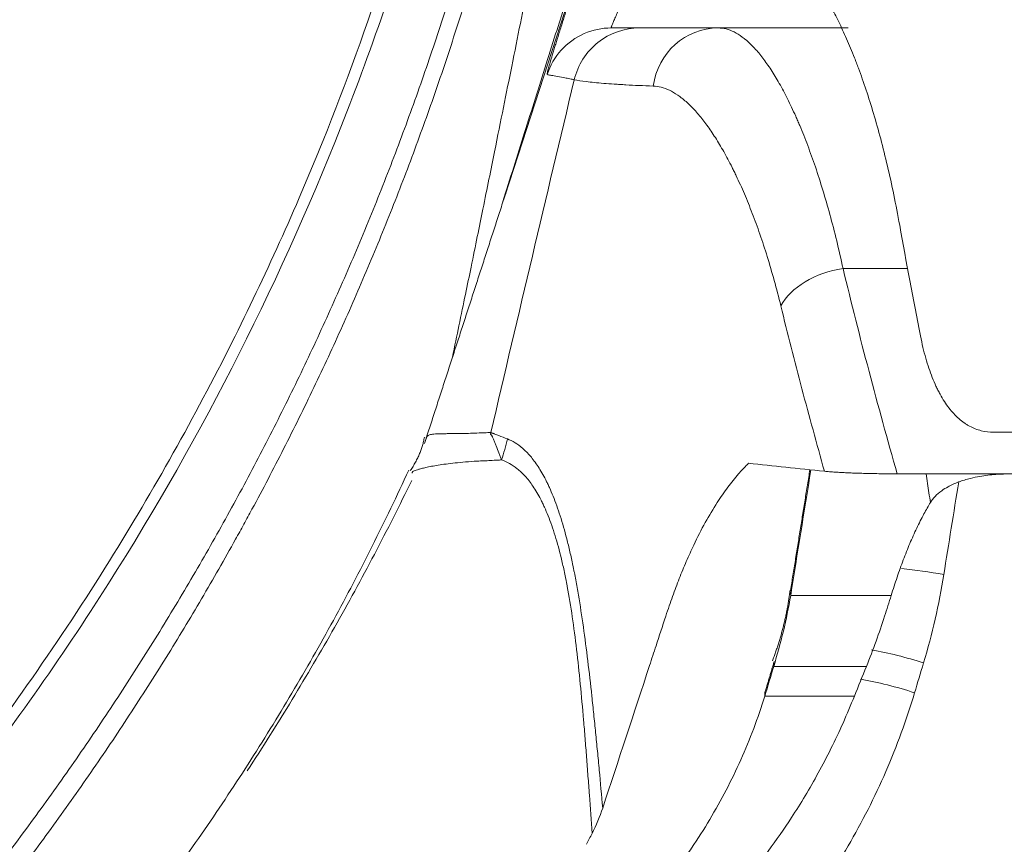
# Model space of a CAD drawing. Header units: millimetres. Extents: x -8 to 594, y 0 to 420.
# Tile 196 of 249: x 453.44 to 457.09, y 121.46 to 124.52. Entities that reach past the tile are written whole.
import ezdxf

# ---------------------------------------------------------------- set-up
doc = ezdxf.new("R2010")
doc.units = ezdxf.units.MM
doc.layers.add('1', color=7, linetype='Continuous', true_color=0xffffff)
doc.styles.add('Calibri', font='txt')
doc.dimstyles.get("Standard").update_dxf_attribs({"dimtxt": 0.18, "dimasz": 0.18, "dimexe": 0.18, "dimexo": 0.0625, "dimgap": 0.09, "dimtad": 0, "dimtih": 1, "dimtoh": 1, "dimdec": 4, "dimzin": 0, "dimdsep": 46, "dimtxsty": 'Standard', "dimcen": 0.09, "dimadec": 0, "dimazin": 0, "dimtfac": 1, "dimtdec": 4, "dimtofl": 0, "dimtmove": 0, "dimatfit": 3, "dimfxl": 0, "dimtolj": 1, "dimtzin": 0, "dimarcsym": 0})

# ---------------------------------------------------------------- blocks, each defined once
blk = doc.blocks.new('_U4')
at = {"layer": '1', "color": 18, "lineweight": 13}
for p, q in [((441.596, 117.4492), (441.596, 177.8884)), ((513.7049, 117.4492), (513.7049, 177.8884)), ((441.596, 175.8884), (471.2154, 175.8884)), ((513.7049, 175.8884), (483.6683, 175.8884))]:
    blk.add_line(p, q, dxfattribs=at)
at = {"layer": '1', "color": 18}
for points in [[(441.596, 175.8884), (445.096, 176.8262), (445.096, 174.9506)], [(513.7049, 175.8884), (510.2049, 174.9506), (510.2049, 176.8262)]]:
    blk.add_solid(points, dxfattribs=at)
at = {"layer": '1', "color": 18, "linetype": 'Continuous', "lineweight": 13, "char_height": 3.5, "attachment_point": 7, "line_spacing_factor": 1.399613, "style": 'Calibri'}
for s, insert in [('\\fCalibri|b0|i0;\\W1.0000;1.44', (472.9009, 172.9048)), ('\\fCalibri|b0|i0;\\W1.0000;DEFLATED TUBE WIDTH', (451.4174, 165.895))]:
    blk.add_mtext(s, dxfattribs=dict(at, insert=insert))

msp = doc.modelspace()

# ---------------------------------------------------------------- linework, layer by layer
at = {"layer": '1', "color": 155, "linetype": 'Continuous', "lineweight": 18}
for p, q in [((455.6017, 124.9854), (455.241, 123.8735)), ((456.0315, 124.4938), (456.5136, 124.4938)), ((457.0537, 122.9938), (457.4966, 122.9938)), ((456.6957, 122.8393), (457.3335, 122.8393))]:
    msp.add_line(p, q, dxfattribs=at)
at = {"layer": '1', "color": 155, "linetype": 'Continuous', "lineweight": 13}
msp.add_line((456.7353, 123.6007), (456.4951, 123.6007), dxfattribs=at)
at = {"layer": '1', "color": 155, "linetype": 'Continuous', "lineweight": 18}
for centre, major_axis, ratio, start_param, end_param in [((455.6347, 124.2438), (0, 0.25), 0.999871, 0, 0.41177), ((456.6854, 121.8893), (0.479, -0.1433), 0.30782, 3.142033, 3.257988)]:
    msp.add_ellipse(centre, major_axis=major_axis, ratio=ratio, start_param=start_param, end_param=end_param, dxfattribs=at)
at = {"layer": '1', "color": 155, "linetype": 'Continuous', "lineweight": 13}
for centre, major_axis, ratio, start_param, end_param in [((456.0315, 124.2438), (0, 0.25), 0.972945, 0, 1.433474), ((455.6347, 124.2438), (0, 0.25), 0.999871, 0.41177, 1.258873), ((456.4951, 123.44), (0.2431, 0.0582), 0.632234, 1.420513, 2.64202), ((454.5278, 123.1197), (0.4107, 0.6275), 0.980225, 4.971112, 5.079139), ((456.7935, 122.3275), (-0.4937, 0.0793), 0.297633, 4.607435, 4.92532), ((456.7935, 122.3275), (-0.4937, 0.0793), 0.297633, 6.283175, 6.404505), ((456.7185, 121.9998), (0.479, -0.1434), 0.307833, 1.50573, 1.909373), ((456.7185, 121.9998), (0.479, -0.1434), 0.307833, 3.142215, 3.258676), ((456.6854, 121.8893), (0.479, -0.1433), 0.30782, 1.505658, 1.927476)]:
    msp.add_ellipse(centre, major_axis=major_axis, ratio=ratio, start_param=start_param, end_param=end_param, dxfattribs=at)
at = {"layer": '1', "color": 155, "linetype": 'Continuous', "lineweight": 18}
for points, knots in [([(445.0212, 138.3133), (445.0663, 138.3133), (445.1114, 138.313), (445.2016, 138.3119), (445.2466, 138.311), (445.3818, 138.3076), (445.4718, 138.3041), (445.6518, 138.295), (445.7417, 138.2894), (445.9214, 138.2757), (446.1009, 138.2598), (446.2797, 138.2395), (446.3913, 138.2253), (446.4137, 138.2224), (446.4583, 138.2165), (446.4806, 138.2135), (446.5474, 138.2041), (446.5919, 138.1976), (446.7253, 138.1773), (446.814, 138.1627), (446.9467, 138.139), (446.9909, 138.1308), (447.0791, 138.1139), (447.1232, 138.1052), (447.2112, 138.0872), (447.2551, 138.0779), (447.3428, 138.0588), (447.3866, 138.049), (447.5178, 138.0186), (447.692, 137.976), (447.8648, 137.9291), (447.9725, 137.8984), (447.994, 137.8922), (448.0369, 137.8796), (448.0584, 137.8733), (448.1227, 137.8541), (448.1654, 137.841), (448.2934, 137.801), (448.3784, 137.7732), (448.5051, 137.73), (448.5473, 137.7154), (448.6314, 137.6855), (448.6733, 137.6704), (448.757, 137.6395), (448.7987, 137.6238), (448.8819, 137.5919), (448.9234, 137.5757), (449.0475, 137.5262), (449.1298, 137.4923), (449.2932, 137.4224), (449.3744, 137.3864), (449.4752, 137.3402), (449.4954, 137.3309), (449.5356, 137.3122), (449.5557, 137.3027), (449.6158, 137.2743), (449.7356, 137.2166), (449.8541, 137.1568), (449.9718, 137.0955), (450.0108, 137.0748), (450.0887, 137.033), (450.1275, 137.0119), (450.2048, 136.9691), (450.2432, 136.9475), (450.3199, 136.9039), (450.3581, 136.8818), (450.4721, 136.8149), (450.6229, 136.7239), (450.771, 136.6293), (450.8811, 136.5571), (450.9176, 136.5328), (450.9904, 136.4837), (451.0265, 136.459), (451.1346, 136.3841), (451.2059, 136.3334), (451.3118, 136.256), (451.3469, 136.23), (451.4168, 136.1776), (451.4515, 136.1511), (451.5207, 136.0979), (451.5551, 136.071), (451.6235, 136.017), (451.6575, 135.9897), (451.7591, 135.9074), (451.8928, 135.7962), (452.0235, 135.6818), (452.1204, 135.5949), (452.1525, 135.5658), (452.2163, 135.5071), (452.3114, 135.4185), (452.4047, 135.3284), (452.4967, 135.2371), (452.5272, 135.2066), (452.5878, 135.145), (452.6179, 135.1141), (452.6776, 135.0519), (452.7072, 135.0206), (452.7661, 134.9577), (452.7954, 134.9261), (452.8825, 134.8307), (452.9968, 134.7023), (453.1078, 134.5714), (453.1897, 134.4723), (453.2168, 134.4391), (453.2706, 134.3724), (453.3506, 134.2719), (453.4285, 134.1701), (453.5052, 134.0675), (453.5305, 134.0331), (453.5682, 133.9814), (453.5807, 133.9641), (453.6056, 133.9295), (453.618, 133.9121), (453.729, 133.7556), (453.824, 133.6145), (453.9611, 133.3996), (454.0059, 133.3275), (454.0717, 133.2186), (454.0934, 133.1821), (454.1364, 133.1091), (454.2001, 132.9992), (454.2617, 132.8882), (454.3219, 132.7767), (454.3418, 132.7394), (454.381, 132.6645), (454.4004, 132.627), (454.4578, 132.5142), (454.4952, 132.4386), (454.568, 132.2866), (454.6034, 132.2102), (454.6725, 132.0567), (454.706, 131.9795), (454.755, 131.8633), (454.771, 131.8245), (454.8027, 131.7467), (454.8183, 131.7078), (454.8644, 131.5906), (454.8941, 131.5122), (454.9373, 131.3941), (454.9515, 131.3547), (454.9793, 131.2756), (454.993, 131.2361), (455.0333, 131.1171), (455.0592, 131.0375), (455.0967, 130.9178), (455.1089, 130.8779), (455.1329, 130.7978), (455.1447, 130.7577), (455.1792, 130.6372), (455.2013, 130.5566), (455.233, 130.4355), (455.2433, 130.3951), (455.2635, 130.3141), (455.293, 130.1925), (455.3203, 130.0705), (455.3462, 129.9482), (455.3546, 129.9074), (455.3709, 129.8257), (455.3788, 129.7848), (455.4018, 129.6621), (455.4162, 129.5801), (455.4363, 129.4569), (455.4428, 129.4158), (455.4552, 129.3335), (455.4612, 129.2924), (455.4784, 129.1688), (455.4889, 129.0863), (455.5033, 128.9624), (455.5078, 128.9211), (455.5164, 128.8384), (455.5286, 128.7144), (455.5386, 128.5902), (455.5472, 128.4659), (455.5498, 128.4244), (455.5546, 128.3415), (455.561, 128.217), (455.5652, 128.0926), (455.5681, 127.9681), (455.5688, 127.9265), (455.5697, 127.8435), (455.5699, 127.802), (455.5699, 127.6774), (455.5689, 127.5944), (455.566, 127.4698), (455.5648, 127.4283), (455.5619, 127.3453), (455.5569, 127.2209), (455.5497, 127.0965), (455.5411, 126.9722), (455.5379, 126.9308), (455.5312, 126.848), (455.5204, 126.7238), (455.5075, 126.5998), (455.4931, 126.476), (455.4881, 126.4348), (455.4775, 126.3523), (455.472, 126.3111), (455.4547, 126.1875), (455.4422, 126.1053), (455.4221, 125.9821), (455.4151, 125.941), (455.4007, 125.8591), (455.3784, 125.7362), (455.354, 125.6137), (455.328, 125.4915), (455.3192, 125.4508), (455.3009, 125.3694), (455.2728, 125.2476), (455.2426, 125.1262), (455.2109, 125.0051), (455.2001, 124.9648), (455.178, 124.8842), (455.1667, 124.844), (455.1322, 124.7236), (455.1082, 124.6435), (455.0583, 124.4839), (455.0323, 124.4043), (454.9786, 124.2458), (454.9508, 124.1668), (454.9076, 124.0487), (454.893, 124.0094), (454.8632, 123.931), (454.8481, 123.8919), (454.8021, 123.7747), (454.7705, 123.697), (454.7216, 123.5808), (454.7051, 123.5422), (454.6715, 123.4651), (454.6545, 123.4266), (454.6028, 123.3115), (454.5673, 123.2351), (454.4945, 123.0831), (454.4199, 122.9318), (454.3416, 122.7822), (454.2914, 122.6892), (454.2813, 122.6707), (454.261, 122.6336), (454.2508, 122.6151), (454.22, 122.5596), (454.1577, 122.449), (454.0934, 122.3394), (454.0276, 122.2305), (454.0055, 122.1944), (453.9607, 122.1222), (453.9381, 122.0863), (453.8924, 122.0147), (453.8694, 121.979), (453.8228, 121.9079), (453.7993, 121.8724), (453.728, 121.7665), (453.6312, 121.6263), (453.5308, 121.4883), (453.467, 121.4028), (453.4541, 121.3857), (453.4284, 121.3516), (453.4154, 121.3346), (453.3764, 121.2837), (453.2978, 121.1823), (453.2172, 121.0823), (453.1353, 120.9832), (453.1078, 120.9503), (453.0523, 120.8848), (453.0244, 120.8522), (452.968, 120.7873), (452.9396, 120.7551), (452.8824, 120.6909), (452.8536, 120.6589), (452.7665, 120.5636), (452.7076, 120.5007), (452.5882, 120.3763), (452.5277, 120.3148), (452.4356, 120.2235), (452.4047, 120.1933), (452.3425, 120.1331), (452.2486, 120.0435), (452.1529, 119.9555), (452.056, 119.8687), (452.0235, 119.8399), (451.9581, 119.7827), (451.9252, 119.7543), (451.859, 119.6979), (451.8257, 119.6699), (451.7588, 119.6143), (451.7251, 119.5866), (451.6236, 119.5044), (451.4867, 119.3963), (451.3469, 119.2915), (451.2409, 119.2141), (451.2054, 119.1885), (451.1341, 119.1378), (451.0982, 119.1127), (450.9901, 119.0379), (450.9174, 118.9889), (450.8072, 118.9167), (450.7703, 118.8929), (450.6962, 118.8456), (450.659, 118.8222), (450.5842, 118.7759), (450.5278, 118.7414), (450.4711, 118.7075), (450.4333, 118.685), (450.4143, 118.6738), (450.3192, 118.6181), (450.1658, 118.5309), (450.01, 118.4475), (449.8923, 118.3863), (449.8529, 118.3661), (449.7738, 118.3263), (449.6548, 118.2673), (449.5345, 118.2105), (449.4134, 118.1551), (449.3729, 118.1369), (449.312, 118.11), (449.2916, 118.1011), (449.2508, 118.0834), (449.1896, 118.0571), (449.1075, 118.0227), (449.0457, 117.9975), (449.0044, 117.9808), (448.9838, 117.9725), (448.8803, 117.9314), (448.7139, 117.8678), (448.5456, 117.8083), (448.4188, 117.7652), (448.3764, 117.7511), (448.2914, 117.7235), (448.2488, 117.7099), (448.1208, 117.67), (448.035, 117.6445), (447.9059, 117.6078), (447.8627, 117.5958), (447.7978, 117.5783), (447.7762, 117.5725), (447.7329, 117.5611), (447.6678, 117.5441), (447.6026, 117.5278), (447.5154, 117.5066), (447.4718, 117.4962), (447.3406, 117.466), (447.2529, 117.447), (447.0769, 117.4112), (446.9887, 117.3944), (446.8559, 117.3708), (446.8116, 117.3632), (446.7228, 117.3486), (446.6784, 117.3416), (446.545, 117.3214), (446.4559, 117.309), (446.322, 117.2922), (446.2773, 117.2868), (446.2102, 117.2792), (446.1878, 117.2768), (446.143, 117.272), (446.0311, 117.2604), (445.9189, 117.2505), (445.7842, 117.2404), (445.7393, 117.2373), (445.6493, 117.2316), (445.6043, 117.2291), (445.5143, 117.2246), (445.4693, 117.2226), (445.3792, 117.2192), (445.3341, 117.2178), (445.1989, 117.2144), (445.1088, 117.2133), (445.0186, 117.2133)], [0, 0, 0, 0, 0.003906, 0.003906, 0.007813, 0.007813, 0.015625, 0.015625, 0.023438, 0.023438, 0.03125, 0.039063, 0.039063, 0.041016, 0.041016, 0.042969, 0.042969, 0.046875, 0.046875, 0.054688, 0.054688, 0.058594, 0.058594, 0.0625, 0.0625, 0.066406, 0.066406, 0.070313, 0.070313, 0.078125, 0.085937, 0.085937, 0.087891, 0.087891, 0.089844, 0.089844, 0.09375, 0.09375, 0.101562, 0.101562, 0.105469, 0.105469, 0.109375, 0.109375, 0.113281, 0.113281, 0.117187, 0.117187, 0.125, 0.125, 0.132812, 0.132812, 0.134766, 0.134766, 0.136719, 0.136719, 0.140625, 0.148437, 0.148437, 0.152344, 0.152344, 0.15625, 0.15625, 0.160156, 0.160156, 0.164062, 0.164062, 0.171875, 0.179687, 0.179687, 0.183594, 0.183594, 0.1875, 0.1875, 0.195312, 0.195312, 0.199219, 0.199219, 0.203125, 0.203125, 0.207031, 0.207031, 0.210937, 0.210937, 0.21875, 0.226562, 0.226562, 0.230469, 0.230469, 0.234375, 0.242187, 0.242187, 0.246094, 0.246094, 0.25, 0.25, 0.253906, 0.253906, 0.257812, 0.257812, 0.265625, 0.273437, 0.273437, 0.277344, 0.277344, 0.28125, 0.289062, 0.289062, 0.292969, 0.292969, 0.294922, 0.294922, 0.296875, 0.296875, 0.3125, 0.3125, 0.320312, 0.320312, 0.324219, 0.324219, 0.328125, 0.335937, 0.335937, 0.339844, 0.339844, 0.34375, 0.34375, 0.351562, 0.351562, 0.359375, 0.359375, 0.367187, 0.367187, 0.371094, 0.371094, 0.375, 0.375, 0.382812, 0.382812, 0.386719, 0.386719, 0.390625, 0.390625, 0.398437, 0.398437, 0.402344, 0.402344, 0.40625, 0.40625, 0.414062, 0.414062, 0.417969, 0.417969, 0.421875, 0.429687, 0.429687, 0.433594, 0.433594, 0.4375, 0.4375, 0.445312, 0.445312, 0.449219, 0.449219, 0.453125, 0.453125, 0.460937, 0.460937, 0.464844, 0.464844, 0.46875, 0.476562, 0.476562, 0.480469, 0.480469, 0.484375, 0.492187, 0.492187, 0.496094, 0.496094, 0.5, 0.5, 0.507812, 0.507812, 0.511719, 0.511719, 0.515625, 0.523437, 0.523437, 0.527344, 0.527344, 0.53125, 0.539062, 0.539062, 0.542969, 0.542969, 0.546875, 0.546875, 0.554687, 0.554687, 0.558594, 0.558594, 0.5625, 0.570312, 0.570312, 0.574219, 0.574219, 0.578125, 0.585937, 0.585937, 0.589844, 0.589844, 0.59375, 0.59375, 0.601562, 0.601562, 0.609375, 0.609375, 0.617187, 0.617187, 0.621094, 0.621094, 0.625, 0.625, 0.632812, 0.632812, 0.636719, 0.636719, 0.640625, 0.640625, 0.648437, 0.648437, 0.65625, 0.664062, 0.664062, 0.666016, 0.666016, 0.667969, 0.667969, 0.671875, 0.679687, 0.679687, 0.683594, 0.683594, 0.6875, 0.6875, 0.691406, 0.691406, 0.695312, 0.695312, 0.703125, 0.710938, 0.710938, 0.712891, 0.712891, 0.714844, 0.714844, 0.71875, 0.726563, 0.726563, 0.730469, 0.730469, 0.734375, 0.734375, 0.738281, 0.738281, 0.742188, 0.742188, 0.75, 0.75, 0.757813, 0.757813, 0.761719, 0.761719, 0.765625, 0.773438, 0.773438, 0.777344, 0.777344, 0.78125, 0.78125, 0.785156, 0.785156, 0.789063, 0.789063, 0.796875, 0.804688, 0.804688, 0.808594, 0.808594, 0.8125, 0.8125, 0.820313, 0.820313, 0.824219, 0.824219, 0.828125, 0.828125, 0.832031, 0.833984, 0.833984, 0.835938, 0.835938, 0.84375, 0.851563, 0.851563, 0.855469, 0.855469, 0.859375, 0.867188, 0.867188, 0.871094, 0.871094, 0.873047, 0.873047, 0.875, 0.878906, 0.880859, 0.880859, 0.882813, 0.882813, 0.890625, 0.898438, 0.898438, 0.902344, 0.902344, 0.90625, 0.90625, 0.914063, 0.914063, 0.917969, 0.917969, 0.919922, 0.919922, 0.921875, 0.925781, 0.925781, 0.929688, 0.929688, 0.9375, 0.9375, 0.945313, 0.945313, 0.949219, 0.949219, 0.953125, 0.953125, 0.960938, 0.960938, 0.964844, 0.964844, 0.966797, 0.966797, 0.96875, 0.976563, 0.976563, 0.980469, 0.980469, 0.984375, 0.984375, 0.988281, 0.988281, 0.992188, 0.992188, 1, 1, 1, 1]), ([(445.0187, 117.6477), (445.7265, 117.6476), (446.4243, 117.7191), (447.2845, 117.8957), (447.4564, 117.9356), (447.7958, 118.0234), (447.9636, 118.0713), (448.461, 118.227), (448.785, 118.3465), (449.4181, 118.6161), (449.7271, 118.7662), (450.3303, 119.0971), (450.6254, 119.2787), (451.4699, 119.8577), (451.9846, 120.2915), (452.5704, 120.8912), (452.6846, 121.014), (452.9072, 121.2654), (453.0156, 121.3941), (453.3287, 121.7849), (453.5225, 122.053), (454.0612, 122.8793), (454.3635, 123.4592), (454.6699, 124.2206), (454.7273, 124.3741), (454.8339, 124.6821), (454.8833, 124.8367), (455.0196, 125.3028), (455.0948, 125.6162), (455.2145, 126.2483), (455.259, 126.567), (455.3023, 127.0491), (455.3129, 127.2105), (455.3261, 127.5346), (455.3287, 127.6973), (455.322, 128.5062), (455.254, 129.1451), (455.0618, 130.0912), (454.9826, 130.4046), (454.8407, 130.8715), (454.7894, 131.027), (454.6795, 131.3352), (454.621, 131.4877), (454.3111, 132.2415), (454.0084, 132.8182), (453.4707, 133.6435), (453.2775, 133.9119), (452.9656, 134.304), (452.8578, 134.4331), (452.6372, 134.6848), (452.524, 134.8078), (451.9442, 135.4088), (451.436, 135.8446), (450.6036, 136.4278), (450.3139, 136.6105), (449.7111, 136.9496), (449.4031, 137.1031), (448.4588, 137.5163), (447.803, 137.729), (446.9479, 137.9111), (446.7747, 137.9433), (446.4265, 137.9987), (446.2524, 138.0217), (445.7301, 138.0771), (445.3818, 138.0958), (444.6851, 138.0967), (444.3367, 138.079), (443.8141, 138.025), (443.6399, 138.0024), (443.2914, 137.9479), (443.1181, 137.9162), (442.2617, 137.7361), (441.6025, 137.5243), (440.6507, 137.1098), (440.3383, 136.9545), (439.7384, 136.6179), (439.4495, 136.4364), (438.8931, 136.0478), (438.6255, 135.8407), (438.2399, 135.5114), (438.1139, 135.3985), (437.8673, 135.1663), (437.7469, 135.0473), (437.1634, 134.4423), (436.7516, 133.9232), (436.2117, 133.095), (436.0447, 132.8104), (435.7376, 132.225), (435.5995, 131.9281), (435.2296, 131.025), (435.0418, 130.4067), (434.8811, 129.6134), (434.8526, 129.4537), (434.8034, 129.1322), (434.7826, 128.9706), (434.7324, 128.4876), (434.7146, 128.1661), (434.7079, 127.2034), (434.7652, 126.5639), (434.9165, 125.7676), (434.9508, 125.6082), (435.0274, 125.291), (435.0695, 125.1338), (435.2069, 124.6664), (435.3135, 124.3603), (435.6772, 123.4587), (435.9781, 122.8795), (436.4319, 122.1844), (436.5267, 122.0467), (436.7221, 121.7774), (436.8229, 121.6453), (437.1347, 121.2569), (437.355, 121.0084), (437.8205, 120.532), (438.0657, 120.3043), (438.4527, 119.9787), (438.5849, 119.8728), (438.856, 119.6667), (438.9953, 119.566), (439.7032, 119.0811), (440.3026, 118.7524), (441.2512, 118.3479), (441.5757, 118.228), (442.0756, 118.0716), (442.2449, 118.0232), (442.585, 117.9352), (442.7558, 117.8956), (443.2702, 117.79), (443.616, 117.7371), (444.3131, 117.6659), (444.6648, 117.6477), (445.0187, 117.6477)], [0, 0, 0, 0, 0.03125, 0.03125, 0.039062, 0.039062, 0.046875, 0.046875, 0.0625, 0.0625, 0.078125, 0.078125, 0.09375, 0.09375, 0.125, 0.125, 0.132813, 0.132813, 0.140625, 0.140625, 0.15625, 0.15625, 0.1875, 0.1875, 0.195312, 0.195312, 0.203125, 0.203125, 0.21875, 0.21875, 0.234375, 0.234375, 0.242188, 0.242188, 0.25, 0.25, 0.28125, 0.28125, 0.296875, 0.296875, 0.304688, 0.304688, 0.3125, 0.3125, 0.34375, 0.34375, 0.359375, 0.359375, 0.367188, 0.367188, 0.375, 0.375, 0.40625, 0.40625, 0.421875, 0.421875, 0.4375, 0.4375, 0.46875, 0.46875, 0.476563, 0.476563, 0.484375, 0.484375, 0.5, 0.5, 0.515625, 0.515625, 0.523438, 0.523438, 0.53125, 0.53125, 0.5625, 0.5625, 0.578125, 0.578125, 0.59375, 0.59375, 0.609375, 0.609375, 0.617188, 0.617188, 0.625, 0.625, 0.65625, 0.65625, 0.671875, 0.671875, 0.6875, 0.6875, 0.71875, 0.71875, 0.726562, 0.726562, 0.734375, 0.734375, 0.75, 0.75, 0.78125, 0.78125, 0.789062, 0.789062, 0.796875, 0.796875, 0.8125, 0.8125, 0.84375, 0.84375, 0.851563, 0.851563, 0.859375, 0.859375, 0.875, 0.875, 0.890625, 0.890625, 0.898438, 0.898438, 0.90625, 0.90625, 0.9375, 0.9375, 0.953125, 0.953125, 0.960938, 0.960938, 0.96875, 0.96875, 0.984375, 0.984375, 1, 1, 1, 1]), ([(445.0187, 117.6803), (445.6694, 117.6802), (447.0677, 117.8128), (448.7981, 118.3427), (450.6806, 119.28), (452.0753, 120.3637), (453.1722, 121.6244), (453.7683, 122.4794), (454.2234, 123.2913), (454.6523, 124.2419), (455.0113, 125.349), (455.2414, 126.6179), (455.3177, 128.0464), (455.152, 129.7301), (454.7105, 131.2167), (454.1411, 132.4721), (453.4852, 133.6053), (452.4966, 134.837), (451.3071, 135.9031), (450.1797, 136.6599), (448.789, 137.3659), (447.0877, 137.9072), (445.0321, 138.116), (442.9741, 137.912), (441.0543, 137.3055), (439.2172, 136.3), (437.6863, 135.0161), (436.5523, 133.602), (435.8951, 132.4656), (435.3256, 131.2068), (434.8854, 129.7173), (434.7014, 127.8238), (434.8644, 125.9416), (435.3856, 124.1389), (436.2869, 122.3655), (437.1905, 121.2128), (438.0955, 120.3218), (438.8597, 119.6782), (439.8886, 119.0134), (441.0778, 118.4316), (442.3327, 118.0003), (443.7055, 117.7355), (444.5951, 117.6804), (445.0187, 117.6803)], [0, 0, 0, 0, 0.029164, 0.062619, 0.081018, 0.12504, 0.143172, 0.159643, 0.174464, 0.187641, 0.209766, 0.230608, 0.25019, 0.279328, 0.312635, 0.324797, 0.345604, 0.375064, 0.399022, 0.419823, 0.437462, 0.470143, 0.499813, 0.529546, 0.562296, 0.590043, 0.624942, 0.654418, 0.675278, 0.68753, 0.720846, 0.750004, 0.779786, 0.812427, 0.840342, 0.874831, 0.881091, 0.899791, 0.921181, 0.937295, 0.96011, 0.981014, 1, 1, 1, 1]), ([(455.446, 125.24), (455.428, 125.1531), (455.389, 124.9638), (455.3305, 124.6749), (455.269, 124.3693), (455.2129, 124.0902), (455.162, 123.8391), (455.1193, 123.6296), (455.0806, 123.4417), (455.0541, 123.314), (455.0451, 123.2712)], [0, 0, 0, 0, 0.177689, 0.379018, 0.565968, 0.731485, 0.826578, 0.907308, 0.972197, 1, 1, 1, 1]), ([(455.5906, 124.9875), (455.5842, 124.9671), (455.5778, 124.9466), (455.5649, 124.9056), (455.5585, 124.885), (455.5455, 124.8437), (455.539, 124.823), (455.5259, 124.7814), (455.5194, 124.7606), (455.4997, 124.698), (455.4865, 124.656), (455.4667, 124.5929), (455.46, 124.5719), (455.4467, 124.5296), (455.4401, 124.5085), (455.4201, 124.4451), (455.4068, 124.4027), (455.3801, 124.3179), (455.3667, 124.2754), (455.3399, 124.1904), (455.3265, 124.1479), (455.2996, 124.0627), (455.2862, 124.0201), (455.2593, 123.9348), (455.2458, 123.8921), (455.2323, 123.8493), (455.2323, 123.8492), (455.2323, 123.8492)], [0, 0, 0, 0, 0.055549, 0.055549, 0.111099, 0.111099, 0.166648, 0.166648, 0.222198, 0.222198, 0.333296, 0.333296, 0.388846, 0.388846, 0.444395, 0.444395, 0.555494, 0.555494, 0.666593, 0.666593, 0.777691, 0.777691, 0.88879, 0.88879, 0.999889, 0.999889, 1, 1, 1, 1]), ([(456.7051, 123.7614), (456.6981, 123.8003), (456.6908, 123.8381), (456.6757, 123.9114), (456.6679, 123.947), (456.6516, 124.016), (456.6349, 124.0828), (456.6084, 124.1768), (456.59, 124.2352), (456.5713, 124.2916), (456.5618, 124.3187), (456.5497, 124.3512), (456.5473, 124.3577), (456.5424, 124.3704), (456.5351, 124.3893), (456.5278, 124.4074), (456.5131, 124.4427), (456.5033, 124.465), (456.4837, 124.507), (456.4739, 124.5267), (456.4544, 124.5637), (456.4349, 124.5982), (456.4157, 124.6277), (456.3965, 124.6546), (456.3871, 124.6668), (456.3753, 124.6805), (456.3718, 124.6845), (456.3683, 124.6883), (456.366, 124.6907), (456.3648, 124.692), (456.359, 124.698), (456.3544, 124.7024), (456.3407, 124.7148), (456.3228, 124.7285), (456.297, 124.741), (456.2805, 124.7438), (456.2725, 124.7438)], [0, 0, 0, 0, 0.0625, 0.0625, 0.125, 0.125, 0.1875, 0.25, 0.3125, 0.3125, 0.375, 0.375, 0.390625, 0.390625, 0.40625, 0.4375, 0.4375, 0.5, 0.5, 0.5625, 0.5625, 0.625, 0.6875, 0.6875, 0.75, 0.75, 0.765625, 0.773438, 0.773438, 0.78125, 0.78125, 0.8125, 0.8125, 0.875, 0.9375, 1, 1, 1, 1]), ([(455.6347, 124.4938), (455.6379, 124.4938), (455.6422, 124.4938), (455.6505, 124.4938), (455.6536, 124.4938), (455.6606, 124.4938), (455.6644, 124.4938), (455.6771, 124.4938), (455.6871, 124.4938), (455.7048, 124.4938), (455.7111, 124.4938), (455.7213, 124.4938), (455.7248, 124.4938), (455.7303, 124.4938), (455.7321, 124.4938), (455.7359, 124.4938), (455.7378, 124.4938), (455.7398, 124.4938)], [0, 0, 0, 0, 0.25, 0.25, 0.375, 0.375, 0.5, 0.5, 0.75, 0.75, 0.875, 0.875, 0.9375, 0.9375, 0.96875, 0.96875, 1, 1, 1, 1]), ([(455.7398, 124.4938), (455.7521, 124.4938), (455.7675, 124.4938), (455.8042, 124.4938), (455.8469, 124.4938), (455.9015, 124.4938), (455.962, 124.4938), (455.9953, 124.4938), (456.0315, 124.4938)], [0, 0, 0, 0, 0.25, 0.25, 0.5, 0.75, 0.75, 1, 1, 1, 1]), ([(456.7823, 123.351), (456.7852, 123.3364), (456.7883, 123.3222), (456.7948, 123.2948), (456.7983, 123.2815), (456.8092, 123.243), (456.8173, 123.219), (456.8305, 123.1855), (456.8351, 123.1747), (456.8423, 123.1592), (456.846, 123.1516), (456.8498, 123.1443), (456.8523, 123.1394), (456.8536, 123.137), (456.8601, 123.1252), (456.8654, 123.1162), (456.8764, 123.0992), (456.882, 123.0912), (456.8994, 123.0687), (456.9116, 123.0556), (456.9308, 123.0387), (456.9373, 123.0335), (456.9474, 123.0265), (456.9524, 123.0231), (456.9576, 123.02), (456.9611, 123.018), (456.9628, 123.017), (456.9785, 123.0086), (456.993, 123.003), (457.0227, 122.9956), (457.0379, 122.9937), (457.0537, 122.9938)], [0, 0, 0, 0, 0.0625, 0.0625, 0.125, 0.125, 0.25, 0.25, 0.3125, 0.3125, 0.34375, 0.359375, 0.359375, 0.375, 0.375, 0.4375, 0.4375, 0.5, 0.5, 0.625, 0.625, 0.6875, 0.6875, 0.71875, 0.734375, 0.734375, 0.75, 0.75, 0.875, 0.875, 1, 1, 1, 1]), ([(456.1106, 122.8432), (456.1162, 122.8494), (456.1274, 122.8618), (456.1387, 122.873), (456.1444, 122.8786)], [0, 0, 0, 0, 0.498039, 1, 1, 1, 1]), ([(456.1444, 122.8786), (456.1899, 122.8736), (456.2803, 122.8636), (456.3775, 122.8537), (456.4259, 122.8488)], [0, 0, 0, 0, 0.502737, 1, 1, 1, 1]), ([(456.4259, 122.8488), (456.4321, 122.8482), (456.4439, 122.8472), (456.4651, 122.8458), (456.4868, 122.8445), (456.5085, 122.8433), (456.5397, 122.8419), (456.5827, 122.8407), (456.6394, 122.8396), (456.6776, 122.8394), (456.6957, 122.8393)], [0, 0, 0, 0, 0.120342, 0.230411, 0.330267, 0.419984, 0.499658, 0.685821, 0.851484, 1, 1, 1, 1]), ([(454.8944, 122.8149), (454.8497, 122.7229), (454.8034, 122.6314), (454.7079, 122.4496), (454.6586, 122.3592), (454.5569, 122.1796), (454.5045, 122.0903), (454.3965, 121.9129), (454.3409, 121.8247), (454.2837, 121.737)], [0, 0, 0, 0, 0.25, 0.25, 0.5, 0.5, 0.75, 0.75, 1, 1, 1, 1]), ([(456.028, 122.7332), (456.0409, 122.7525), (456.0665, 122.7909), (456.0933, 122.8229), (456.1067, 122.8388)], [0, 0, 0, 0, 0.501463, 1, 1, 1, 1]), ([(457.0906, 122.8387), (457.0811, 122.8383), (457.0617, 122.8375), (457.0321, 122.8346), (457.0002, 122.8299), (456.9631, 122.8221), (456.9226, 122.8098), (456.8874, 122.7939), (456.8583, 122.7757), (456.8356, 122.7565), (456.8246, 122.7407), (456.8194, 122.7332)], [0, 0, 0, 0, 0.078537, 0.161722, 0.249611, 0.355719, 0.499367, 0.646752, 0.749131, 0.880803, 1, 1, 1, 1]), ([(455.8623, 122.3848), (455.8705, 122.407), (455.887, 122.4517), (455.9133, 122.515), (455.9452, 122.5853), (455.9831, 122.6603), (456.013, 122.7089), (456.028, 122.7332)], [0, 0, 0, 0, 0.163809, 0.330178, 0.49963, 0.74933, 1, 1, 1, 1]), ([(456.8194, 122.7333), (456.8113, 122.7193), (456.7937, 122.6891), (456.7681, 122.6382), (456.7426, 122.5812), (456.7184, 122.5205), (456.6953, 122.4564), (456.6809, 122.4109), (456.6736, 122.3881)], [0, 0, 0, 0, 0.146813, 0.318794, 0.48952, 0.659574, 0.829541, 1, 1, 1, 1]), ([(455.8368, 122.3107), (455.8412, 122.3239), (455.8496, 122.3489), (455.8582, 122.3733), (455.8623, 122.3848)], [0, 0, 0, 0, 0.525974, 1, 1, 1, 1]), ([(456.6736, 122.3881), (456.6697, 122.3754), (456.6618, 122.35), (456.6534, 122.3238), (456.6492, 122.3107)], [0, 0, 0, 0, 0.498561, 1, 1, 1, 1]), ([(455.777, 122.1281), (455.7849, 122.1525), (455.8048, 122.2134), (455.8248, 122.2742), (455.8368, 122.3107)], [0, 0, 0, 0, 0.400002, 1, 1, 1, 1]), ([(456.6492, 122.3107), (456.639, 122.2799), (456.6184, 122.2175), (456.5941, 122.1561), (456.5818, 122.125)], [0, 0, 0, 0, 0.49442, 1, 1, 1, 1]), ([(456.2045, 122.0145), (456.1919, 121.9739), (456.1782, 121.934), (456.1485, 121.8553), (456.1325, 121.8166), (456.0984, 121.7403), (456.0621, 121.6651), (456.0215, 121.5923), (455.9788, 121.5206), (455.9564, 121.4853), (455.9211, 121.4332), (455.9091, 121.416), (455.8907, 121.3904), (455.8845, 121.3819), (455.8719, 121.365), (455.8655, 121.3566), (455.8335, 121.3146), (455.7803, 121.249), (455.7234, 121.1865), (455.694, 121.156)], [0, 0, 0, 0, 0.125, 0.125, 0.25, 0.25, 0.375, 0.5, 0.5, 0.625, 0.625, 0.6875, 0.6875, 0.71875, 0.71875, 0.75, 0.75, 0.875, 1, 1, 1, 1]), ([(456.5372, 122.0144), (456.5235, 121.9811), (456.4964, 121.9156), (456.4513, 121.8207), (456.4042, 121.7305), (456.3552, 121.6451), (456.2945, 121.548), (456.2195, 121.4401), (456.1281, 121.323), (456.0615, 121.2497), (456.0287, 121.2135)], [0, 0, 0, 0, 0.11592, 0.22791, 0.335913, 0.439868, 0.539716, 0.696897, 0.850361, 1, 1, 1, 1])]:
    msp.add_open_spline(points, degree=3, knots=knots, dxfattribs=at)
for points, degree in [([(445.0212, 138.2633), (446.0554, 138.2632), (448.0839, 137.8594), (449.9947, 137.0677), (451.7143, 135.9184), (453.1766, 134.4557), (454.3255, 132.7358), (455.1168, 130.8248), (455.5201, 128.7962), (455.5198, 126.7279), (455.1161, 124.6994), (454.3243, 122.7886), (453.175, 121.069), (451.7123, 119.6066), (449.9924, 118.4577), (448.0815, 117.6664), (446.0528, 117.2632), (445.0186, 117.2633)], 2), ([(455.241, 123.8735), (455.0911, 123.412), (454.9415, 122.9518)], 2), ([(455.2321, 123.8488), (455.2445, 123.8845)], 1), ([(456.7823, 123.351), (456.7553, 123.4876), (456.7295, 123.6245), (456.7051, 123.7614)], 3), ([(454.9412, 122.9749), (454.9297, 122.9106), (454.889, 122.8514)], 2), ([(457.0537, 122.9938), (457.0668, 122.9938), (457.0801, 122.9938), (457.0934, 122.9938)], 3), ([(454.8832, 122.853), (454.3601, 121.7138), (453.5406, 120.7613)], 2), ([(456.372, 122.8545), (456.2999, 122.4067)], 1), ([(456.1067, 122.8388), (456.108, 122.8402), (456.1093, 122.8417), (456.1106, 122.8432)], 3), ([(456.2983, 122.4071), (456.2816, 122.272), (456.2328, 122.1453)], 2), ([(455.6031, 121.5992), (455.6611, 121.7755), (455.719, 121.9518), (455.777, 122.1281)], 3), ([(456.2395, 122.1432), (456.2229, 122.0879), (456.2064, 122.0325)], 2), ([(456.5818, 122.125), (456.5668, 122.0881), (456.552, 122.0512), (456.5372, 122.0144)], 3), ([(455.5636, 121.5049), (455.5794, 121.536), (455.5925, 121.5675), (455.6031, 121.5992)], 3), ([(455.543, 121.4647), (455.5498, 121.4781), (455.5567, 121.4915), (455.5636, 121.5049)], 3)]:
    msp.add_open_spline(points, degree=degree, dxfattribs=at)
at = {"layer": '1', "color": 155, "linetype": 'Continuous', "lineweight": 13}
for points, knots in [([(455.843, 124.936), (455.836, 124.9217), (455.8221, 124.8932), (455.8085, 124.8653), (455.7951, 124.8376), (455.7884, 124.8238), (455.7785, 124.8034), (455.7752, 124.7967), (455.7688, 124.7834), (455.7656, 124.7768), (455.7561, 124.7572), (455.7499, 124.7445), (455.7379, 124.7195), (455.732, 124.7074), (455.7206, 124.6836), (455.715, 124.672), (455.7089, 124.6593), (455.7083, 124.6579), (455.7069, 124.6551), (455.705, 124.651), (455.7004, 124.6414), (455.6966, 124.6335), (455.6893, 124.618), (455.6846, 124.6082), (455.6758, 124.5896), (455.6717, 124.5808), (455.6659, 124.5683), (455.664, 124.5643), (455.6614, 124.5585), (455.6605, 124.5566), (455.6588, 124.5528), (455.6579, 124.551), (455.6538, 124.542), (455.6479, 124.529), (455.6435, 124.5187), (455.6397, 124.5098), (455.6382, 124.506), (455.6367, 124.5022), (455.6363, 124.5012), (455.636, 124.5002), (455.6358, 124.4996), (455.6357, 124.4993), (455.6352, 124.4978), (455.6349, 124.4969), (455.6343, 124.4945), (455.6343, 124.4938), (455.6347, 124.4938)], [0, 0, 0, 0, 0.0625, 0.125, 0.125, 0.1875, 0.1875, 0.21875, 0.21875, 0.25, 0.25, 0.3125, 0.3125, 0.375, 0.375, 0.4375, 0.4375, 0.445312, 0.445312, 0.453125, 0.46875, 0.5, 0.5, 0.5625, 0.5625, 0.625, 0.625, 0.65625, 0.65625, 0.671875, 0.671875, 0.6875, 0.6875, 0.75, 0.8125, 0.8125, 0.875, 0.875, 0.890625, 0.898437, 0.898437, 0.90625, 0.90625, 0.9375, 0.9375, 1, 1, 1, 1]), ([(455.3968, 124.3205), (455.3964, 124.3205), (455.3964, 124.3217), (455.397, 124.325), (455.3972, 124.3264), (455.3978, 124.3289), (455.398, 124.3298), (455.3985, 124.3317), (455.3987, 124.3327), (455.4001, 124.3382), (455.4015, 124.3436), (455.4051, 124.3563), (455.4072, 124.3637), (455.4122, 124.3805), (455.415, 124.3898), (455.4189, 124.4028), (455.4197, 124.4054), (455.4214, 124.4109), (455.4222, 124.4136), (455.4248, 124.4221), (455.4267, 124.428), (455.4323, 124.4461), (455.4363, 124.459), (455.4449, 124.4864), (455.4495, 124.5009), (455.4582, 124.5286), (455.4623, 124.5415), (455.4666, 124.555)], [0, 0, 0, 0, 0.113437, 0.113437, 0.170155, 0.170155, 0.198514, 0.198514, 0.226873, 0.226873, 0.34031, 0.34031, 0.453746, 0.453746, 0.567183, 0.567183, 0.595542, 0.595542, 0.623901, 0.623901, 0.680619, 0.680619, 0.794056, 0.794056, 0.907492, 0.907492, 1, 1, 1, 1]), ([(455.7398, 124.4938), (455.6843, 124.4938), (455.6289, 124.4745), (455.5417, 124.4054), (455.5102, 124.3558), (455.4973, 124.3015)], [0, 0, 0, 0, 0.5, 0.5, 1, 1, 1, 1]), ([(456.0315, 124.4938), (456.0413, 124.4938), (456.0609, 124.4912), (456.0907, 124.48), (456.1108, 124.4676), (456.1235, 124.4582), (456.1273, 124.4553), (456.1311, 124.4522), (456.1336, 124.4501), (456.1349, 124.4491), (456.1413, 124.4436), (456.1464, 124.439), (456.1617, 124.4241), (456.182, 124.402), (456.2126, 124.3619), (456.2432, 124.315), (456.2635, 124.2791), (456.2838, 124.2409), (456.294, 124.2207), (456.3091, 124.1886), (456.3142, 124.1776), (456.3205, 124.1635), (456.3217, 124.1606), (456.3242, 124.1549), (456.3255, 124.152), (456.3293, 124.1433), (456.3318, 124.1375), (456.3442, 124.1079), (456.3639, 124.0586), (456.3925, 123.9789), (456.4201, 123.8934), (456.4377, 123.8325), (456.4549, 123.7697), (456.4633, 123.7373), (456.4795, 123.6705), (456.4874, 123.6362), (456.4951, 123.6007)], [0, 0, 0, 0, 0.0625, 0.125, 0.1875, 0.1875, 0.203125, 0.210938, 0.210938, 0.21875, 0.21875, 0.25, 0.25, 0.3125, 0.375, 0.4375, 0.5, 0.5, 0.5625, 0.5625, 0.59375, 0.59375, 0.601562, 0.601562, 0.609375, 0.609375, 0.625, 0.625, 0.6875, 0.75, 0.8125, 0.875, 0.875, 0.9375, 0.9375, 1, 1, 1, 1]), ([(455.4973, 124.3015), (455.4954, 124.3019), (455.4936, 124.3023), (455.49, 124.3031), (455.4882, 124.3034), (455.483, 124.3045), (455.4796, 124.3052), (455.4698, 124.3072), (455.4638, 124.3084), (455.4469, 124.3117), (455.4373, 124.3135), (455.4212, 124.3165), (455.4146, 124.3177), (455.404, 124.3194), (455.3999, 124.3201), (455.3968, 124.3205)], [0, 0, 0, 0, 0.03125, 0.03125, 0.0625, 0.0625, 0.125, 0.125, 0.25, 0.25, 0.5, 0.5, 0.75, 0.75, 1, 1, 1, 1]), ([(455.7905, 124.278), (455.7538, 124.2794), (455.7201, 124.281), (455.6856, 124.2829), (455.6818, 124.2831), (455.6744, 124.2836), (455.6633, 124.2842), (455.6385, 124.2858), (455.619, 124.2872), (455.5823, 124.2902), (455.5395, 124.2944), (455.5093, 124.2991), (455.4973, 124.3015)], [0, 0, 0, 0, 0.25, 0.25, 0.28125, 0.28125, 0.3125, 0.375, 0.5, 0.5, 0.75, 1, 1, 1, 1]), ([(456.264, 123.4626), (456.2561, 123.4949), (456.248, 123.5263), (456.2312, 123.5871), (456.2225, 123.6166), (456.2048, 123.6737), (456.1866, 123.729), (456.1583, 123.8066), (456.1289, 123.8789), (456.1088, 123.9236), (456.096, 123.9504), (456.0934, 123.9557), (456.0883, 123.9662), (456.0857, 123.9714), (456.078, 123.9868), (456.0728, 123.9967), (456.0574, 124.0258), (456.047, 124.0442), (456.0263, 124.0788), (456.0055, 124.1114), (455.9744, 124.1542), (455.9433, 124.1909), (455.9225, 124.2113), (455.907, 124.225), (455.9019, 124.2293), (455.8954, 124.2344), (455.8941, 124.2353), (455.8915, 124.2373), (455.8876, 124.2402), (455.8838, 124.2429), (455.871, 124.2517), (455.8506, 124.2635), (455.8204, 124.2746), (455.8005, 124.2776), (455.7905, 124.278)], [0, 0, 0, 0, 0.0625, 0.0625, 0.125, 0.125, 0.1875, 0.25, 0.3125, 0.375, 0.375, 0.390625, 0.390625, 0.40625, 0.40625, 0.4375, 0.4375, 0.5, 0.5, 0.5625, 0.625, 0.6875, 0.75, 0.75, 0.78125, 0.78125, 0.789063, 0.789063, 0.796875, 0.8125, 0.8125, 0.875, 0.9375, 1, 1, 1, 1]), ([(456.4951, 123.6007), (456.5256, 123.4734), (456.5578, 123.3463), (456.625, 123.0925), (456.6599, 122.9659), (456.6957, 122.8393)], [0, 0, 0, 0, 0.5, 0.5, 1, 1, 1, 1]), ([(456.4259, 122.8488), (456.3973, 122.9509), (456.3693, 123.0531), (456.3152, 123.2576), (456.2891, 123.36), (456.264, 123.4626)], [0, 0, 0, 0, 0.5, 0.5, 1, 1, 1, 1]), ([(454.9479, 122.972), (454.948, 122.9724), (454.9483, 122.9736), (454.9494, 122.9757), (454.9509, 122.9777), (454.9528, 122.9797), (454.9555, 122.9817), (454.9623, 122.9846), (454.9726, 122.9866), (454.9856, 122.9875), (454.9953, 122.9878), (455.0047, 122.988), (455.0181, 122.9883), (455.0417, 122.9886), (455.0726, 122.9888), (455.1114, 122.9897), (455.1384, 122.9906), (455.1618, 122.9916), (455.1766, 122.9923), (455.1858, 122.9927), (455.188, 122.9928)], [0, 0, 0, 0, 0.029426, 0.093465, 0.140352, 0.157502, 0.223538, 0.28558, 0.413658, 0.486794, 0.513532, 0.559882, 0.61189, 0.669443, 0.797206, 0.863111, 0.925014, 0.955099, 0.988977, 1, 1, 1, 1]), ([(455.2275, 122.8911), (455.2259, 122.8955), (455.2242, 122.8999), (455.2209, 122.9086), (455.2192, 122.913), (455.2143, 122.9259), (455.211, 122.9344), (455.206, 122.947), (455.2044, 122.9512), (455.2019, 122.9574), (455.2011, 122.9594), (455.1994, 122.9635), (455.1986, 122.9655), (455.1969, 122.9695), (455.196, 122.9715), (455.1948, 122.9743), (455.1943, 122.9753), (455.1935, 122.9772), (455.193, 122.9781), (455.1922, 122.9798), (455.1917, 122.9807), (455.1908, 122.9823), (455.1903, 122.9831), (455.1893, 122.9844), (455.1888, 122.985), (455.188, 122.9856), (455.1877, 122.9857), (455.1871, 122.9859), (455.1867, 122.986), (455.1864, 122.986)], [0, 0, 0, 0, 0.125, 0.125, 0.25, 0.25, 0.5, 0.5, 0.625, 0.625, 0.6875, 0.6875, 0.75, 0.75, 0.8125, 0.8125, 0.84375, 0.84375, 0.875, 0.875, 0.90625, 0.90625, 0.9375, 0.9375, 0.96875, 0.96875, 0.984375, 0.984375, 1, 1, 1, 1]), ([(455.1876, 122.9911), (455.1883, 122.9911), (455.1889, 122.9911), (455.1902, 122.991), (455.1908, 122.9909), (455.1921, 122.9906), (455.1927, 122.9904), (455.1939, 122.9901), (455.1945, 122.9899), (455.1964, 122.9893), (455.1976, 122.9888), (455.2001, 122.988), (455.2013, 122.9875), (455.205, 122.9861), (455.2075, 122.9852), (455.2125, 122.9833), (455.215, 122.9823), (455.2278, 122.9773), (455.2384, 122.9732), (455.2493, 122.969)], [0, 0, 0, 0, 0.03125, 0.03125, 0.0625, 0.0625, 0.09375, 0.09375, 0.125, 0.125, 0.1875, 0.1875, 0.25, 0.25, 0.375, 0.375, 0.5, 0.5, 1, 1, 1, 1]), ([(455.2493, 122.969), (455.2587, 122.9653), (455.2681, 122.9607), (455.2871, 122.9491), (455.2966, 122.9422), (455.3156, 122.9256), (455.3251, 122.916), (455.3442, 122.8937), (455.3537, 122.881), (455.3726, 122.8519), (455.3821, 122.8356), (455.3926, 122.8149), (455.3938, 122.8125), (455.3961, 122.8078), (455.3996, 122.8006), (455.4077, 122.7832), (455.4145, 122.7672), (455.4279, 122.7337), (455.4367, 122.7095), (455.4536, 122.6567), (455.4618, 122.6283), (455.4736, 122.5824), (455.4775, 122.5666), (455.4851, 122.5338), (455.4888, 122.5169), (455.4933, 122.495), (455.4942, 122.4906), (455.496, 122.4817), (455.4969, 122.4773), (455.4996, 122.4638), (455.5048, 122.4365), (455.5098, 122.4084), (455.5195, 122.3512), (455.5256, 122.3117), (455.5371, 122.2302), (455.5425, 122.1884), (455.5529, 122.1028), (455.5579, 122.059), (455.5651, 121.9923), (455.5674, 121.9699), (455.5721, 121.9247), (455.5744, 121.902), (455.5779, 121.8676), (455.579, 121.8562), (455.5812, 121.8331), (455.5824, 121.8216), (455.5857, 121.7868), (455.5879, 121.7636), (455.5945, 121.6936), (455.5988, 121.6465), (455.6031, 121.5992)], [0, 0, 0, 0, 0.0625, 0.0625, 0.125, 0.125, 0.1875, 0.1875, 0.25, 0.25, 0.3125, 0.3125, 0.320313, 0.320313, 0.328125, 0.34375, 0.375, 0.375, 0.4375, 0.4375, 0.5, 0.5, 0.53125, 0.53125, 0.5625, 0.5625, 0.570312, 0.570312, 0.578125, 0.578125, 0.59375, 0.625, 0.625, 0.6875, 0.6875, 0.75, 0.75, 0.8125, 0.8125, 0.84375, 0.84375, 0.875, 0.875, 0.890625, 0.890625, 0.90625, 0.90625, 0.9375, 0.9375, 1, 1, 1, 1]), ([(455.2275, 122.8911), (455.2228, 122.8908), (455.2181, 122.8905), (455.2089, 122.89), (455.2044, 122.8897), (455.191, 122.889), (455.1823, 122.8886), (455.1655, 122.8878), (455.1573, 122.8874), (455.1454, 122.8868), (455.1415, 122.8866), (455.1338, 122.8862), (455.13, 122.886), (455.1113, 122.8849), (455.0972, 122.8838), (455.0706, 122.8814), (455.0582, 122.8801), (455.0349, 122.8774), (455.024, 122.8761), (455.0038, 122.8733), (454.9945, 122.8719), (454.9773, 122.869), (454.9694, 122.8676), (454.9586, 122.8654), (454.9551, 122.8647), (454.9486, 122.8633), (454.9456, 122.8626), (454.9397, 122.8613), (454.9342, 122.86), (454.9293, 122.8587), (454.9248, 122.8574), (454.9226, 122.8568), (454.9186, 122.8556), (454.9168, 122.855), (454.9117, 122.8535), (454.9089, 122.8525), (454.9043, 122.8509), (454.9025, 122.8501), (454.9004, 122.8492), (454.8998, 122.8489), (454.8989, 122.8483), (454.8985, 122.848), (454.8978, 122.8474), (454.8975, 122.8472), (454.8971, 122.8466), (454.897, 122.8464), (454.8967, 122.8458), (454.8967, 122.8455), (454.8965, 122.8448), (454.8965, 122.8444), (454.8963, 122.8432), (454.8963, 122.8423), (454.8963, 122.8415)], [0, 0, 0, 0, 0.015625, 0.015625, 0.03125, 0.03125, 0.0625, 0.0625, 0.09375, 0.09375, 0.109375, 0.109375, 0.125, 0.125, 0.1875, 0.1875, 0.25, 0.25, 0.3125, 0.3125, 0.375, 0.375, 0.4375, 0.4375, 0.46875, 0.46875, 0.5, 0.5, 0.53125, 0.5625, 0.5625, 0.59375, 0.59375, 0.625, 0.625, 0.6875, 0.6875, 0.75, 0.75, 0.78125, 0.78125, 0.8125, 0.8125, 0.84375, 0.84375, 0.875, 0.875, 0.90625, 0.90625, 0.9375, 0.9375, 1, 1, 1, 1]), ([(455.5636, 121.5049), (455.5603, 121.5527), (455.557, 121.6002), (455.5519, 121.671), (455.5502, 121.6945), (455.5475, 121.7296), (455.5467, 121.7413), (455.5449, 121.7647), (455.544, 121.7763), (455.5413, 121.8112), (455.5395, 121.8343), (455.5358, 121.8802), (455.5339, 121.903), (455.5281, 121.9709), (455.524, 122.0155), (455.5155, 122.1028), (455.5109, 122.1456), (455.5011, 122.2289), (455.4958, 122.2695), (455.4844, 122.3477), (455.4782, 122.3854), (455.4706, 122.426), (455.4697, 122.4305), (455.468, 122.4393), (455.4654, 122.4525), (455.4628, 122.4654), (455.4574, 122.4907), (455.4538, 122.5069), (455.4424, 122.554), (455.4345, 122.583), (455.418, 122.6365), (455.4094, 122.6611), (455.396, 122.6947), (455.3915, 122.7054), (455.3845, 122.7206), (455.3811, 122.7281), (455.3776, 122.7352), (455.3752, 122.74), (455.374, 122.7423), (455.3634, 122.7629), (455.3538, 122.779), (455.3346, 122.8075), (455.3249, 122.8198), (455.3054, 122.8413), (455.2956, 122.8505), (455.2761, 122.8662), (455.2663, 122.8727), (455.2469, 122.8835), (455.2372, 122.8878), (455.2275, 122.8911)], [0, 0, 0, 0, 0.0625, 0.0625, 0.09375, 0.09375, 0.109375, 0.109375, 0.125, 0.125, 0.15625, 0.15625, 0.1875, 0.1875, 0.25, 0.25, 0.3125, 0.3125, 0.375, 0.375, 0.4375, 0.4375, 0.445313, 0.445313, 0.453125, 0.46875, 0.46875, 0.5, 0.5, 0.5625, 0.5625, 0.625, 0.625, 0.65625, 0.65625, 0.671875, 0.679688, 0.679688, 0.6875, 0.6875, 0.75, 0.75, 0.8125, 0.8125, 0.875, 0.875, 0.9375, 0.9375, 1, 1, 1, 1]), ([(456.8194, 122.7332), (456.8155, 122.7568), (456.8117, 122.7804), (456.8064, 122.8158), (456.8046, 122.8276), (456.8029, 122.8393)], [0, 0, 0, 0, 0.667891, 0.667891, 1, 1, 1, 1]), ([(456.7937, 122.1376), (456.8097, 122.1913), (456.824, 122.2455), (456.8491, 122.3547), (456.8598, 122.4098), (456.8687, 122.4653)], [0, 0, 0, 0, 0.5, 0.5, 1, 1, 1, 1]), ([(456.3006, 122.3884), (456.293, 122.3436), (456.2839, 122.2993), (456.2629, 122.2115), (456.2509, 122.168), (456.2376, 122.125)], [0, 0, 0, 0, 0.5, 0.5, 1, 1, 1, 1]), ([(456.3006, 122.3884), (456.3132, 122.3884), (456.3261, 122.3884), (456.3453, 122.3884), (456.3517, 122.3884), (456.3613, 122.3883), (456.3645, 122.3883), (456.3709, 122.3883), (456.3868, 122.3882), (456.4026, 122.3883), (456.4185, 122.3883), (456.4217, 122.3883), (456.4281, 122.3882), (456.4313, 122.3882), (456.441, 122.3882), (456.4475, 122.3882), (456.4609, 122.3882), (456.4677, 122.3882), (456.4817, 122.3883), (456.4889, 122.3883), (456.5002, 122.3883), (456.504, 122.3883), (456.5118, 122.3883), (456.5157, 122.3883), (456.5279, 122.3883), (456.5363, 122.3883), (456.5628, 122.3883), (456.582, 122.3884), (456.6139, 122.3883), (456.625, 122.3883), (456.6426, 122.3883), (456.6486, 122.3882), (456.6609, 122.3882), (456.6671, 122.3881), (456.6736, 122.3881)], [0, 0, 0, 0, 0.125, 0.125, 0.1875, 0.1875, 0.21875, 0.21875, 0.25, 0.375, 0.375, 0.40625, 0.40625, 0.4375, 0.4375, 0.5, 0.5, 0.5625, 0.5625, 0.625, 0.625, 0.65625, 0.65625, 0.6875, 0.6875, 0.75, 0.75, 0.875, 0.875, 0.9375, 0.9375, 0.96875, 0.96875, 1, 1, 1, 1]), ([(456.5818, 122.125), (456.5594, 122.1251), (456.5391, 122.125), (456.5112, 122.125), (456.5023, 122.125), (456.4852, 122.125), (456.4771, 122.1249), (456.4653, 122.1249), (456.4614, 122.1249), (456.4539, 122.1249), (456.4502, 122.1249), (456.4392, 122.1249), (456.4322, 122.1249), (456.4185, 122.1248), (456.4119, 122.1248), (456.3989, 122.1248), (456.3925, 122.1248), (456.3831, 122.1248), (456.38, 122.1248), (456.3737, 122.1248), (456.3706, 122.1249), (456.3613, 122.1249), (456.3552, 122.1249), (456.3428, 122.1249), (456.3336, 122.1248), (456.3243, 122.1249), (456.3181, 122.1249), (456.315, 122.1249), (456.2994, 122.125), (456.2869, 122.125), (456.262, 122.125), (456.2497, 122.125), (456.2376, 122.125)], [0, 0, 0, 0, 0.125, 0.125, 0.1875, 0.1875, 0.25, 0.25, 0.28125, 0.28125, 0.3125, 0.3125, 0.375, 0.375, 0.4375, 0.4375, 0.5, 0.5, 0.53125, 0.53125, 0.5625, 0.5625, 0.625, 0.625, 0.6875, 0.71875, 0.71875, 0.75, 0.75, 0.875, 0.875, 1, 1, 1, 1]), ([(456.1388, 120.9593), (456.1749, 120.9973), (456.2448, 121.0753), (456.31, 121.1571), (456.3454, 121.2042), (456.3493, 121.2094), (456.3571, 121.2199), (456.3686, 121.2357), (456.3952, 121.2728), (456.4173, 121.305), (456.4603, 121.3699), (456.515, 121.4578), (456.589, 121.5937), (456.6329, 121.6871), (456.6741, 121.7818), (456.6934, 121.8299), (456.7291, 121.9274), (456.7456, 121.9769), (456.7606, 122.0271)], [0, 0, 0, 0, 0.125, 0.25, 0.25, 0.265625, 0.265625, 0.28125, 0.3125, 0.375, 0.375, 0.5, 0.625, 0.75, 0.75, 0.875, 0.875, 1, 1, 1, 1]), ([(456.2045, 122.0145), (456.2282, 122.0145), (456.253, 122.0145), (456.2806, 122.0145), (456.2837, 122.0145), (456.2898, 122.0144), (456.2929, 122.0144), (456.302, 122.0144), (456.3142, 122.0144), (456.3264, 122.0144), (456.3386, 122.0144), (456.3447, 122.0144), (456.3632, 122.0144), (456.3757, 122.0144), (456.3954, 122.0144), (456.4022, 122.0144), (456.4127, 122.0144), (456.4162, 122.0144), (456.4234, 122.0144), (456.4271, 122.0144), (456.4458, 122.0144), (456.4619, 122.0144), (456.497, 122.0144), (456.5162, 122.0144), (456.5372, 122.0144)], [0, 0, 0, 0, 0.25, 0.25, 0.28125, 0.28125, 0.3125, 0.3125, 0.375, 0.4375, 0.4375, 0.5, 0.5, 0.625, 0.625, 0.6875, 0.6875, 0.71875, 0.71875, 0.75, 0.75, 0.875, 0.875, 1, 1, 1, 1])]:
    msp.add_open_spline(points, degree=3, knots=knots, dxfattribs=at)
for points in [[(455.4973, 124.3015), (455.3934, 123.8655), (455.2903, 123.4293), (455.188, 122.9928)], [(455.1864, 122.986), (455.1868, 122.9877), (455.1872, 122.9894), (455.1876, 122.9911)], [(455.188, 122.9928), (455.1879, 122.9923), (455.1878, 122.9917), (455.1876, 122.9911)], [(456.3757, 122.8541), (456.3506, 122.6989), (456.3256, 122.5436), (456.3006, 122.3884)], [(456.8687, 122.4653), (456.8872, 122.58), (456.9056, 122.6946), (456.9241, 122.8093)], [(456.2376, 122.125), (456.2266, 122.0881), (456.2155, 122.0513), (456.2045, 122.0145)], [(456.7606, 122.0271), (456.7716, 122.0639), (456.7826, 122.1008), (456.7937, 122.1376)]]:
    msp.add_open_spline(points, degree=3, dxfattribs=at)

# ---------------------------------------------------------------- dimensions: what is measured, and where the dimension line sits
at = {"layer": '1', "color": 18, "linetype": 'Continuous', "lineweight": 13}
dim = msp.add_linear_dim(base=(513.7049, 175.8884), p1=(441.596, 117.4492), p2=(513.7049, 117.4492), text=' <> \\P\\fCalibri|b0|i0;\\C18;{\\H1.00x;\\fCalibri|b0|i0;DEFLATED TUBE WIDTH\\fCalibri|b0|i0;}\\C18;', dimstyle='Standard', override={"dimtxt": 3.5, "dimasz": 3.5, "dimexe": 2, "dimexo": 0, "dimgap": 1.5, "dimtih": 0, "dimtoh": 0, "dimdec": 2, "dimlfac": 0.02, "dimdsep": 46, "dimlunit": 2, "dimtxsty": 'Calibri', "dimsah": 1, "dimse1": 0, "dimse2": 0, "dimsd1": 0, "dimsd2": 0, "dimclrd": 18, "dimclre": 18, "dimclrt": 18, "dimtol": 0, "dimtm": -0.1, "dimtfac": 1, "dimtdec": 2, "dimtofl": 1, "dimtmove": 0, "dimlwd": 13, "dimlwe": 13}, dxfattribs=at)
dim.commit()
dim.dimension.update_dxf_attribs({"geometry": '_U4', "text_midpoint": (477.4419, 175.8884), "dimtype": 160})

doc.saveas('drawing.dxf')
